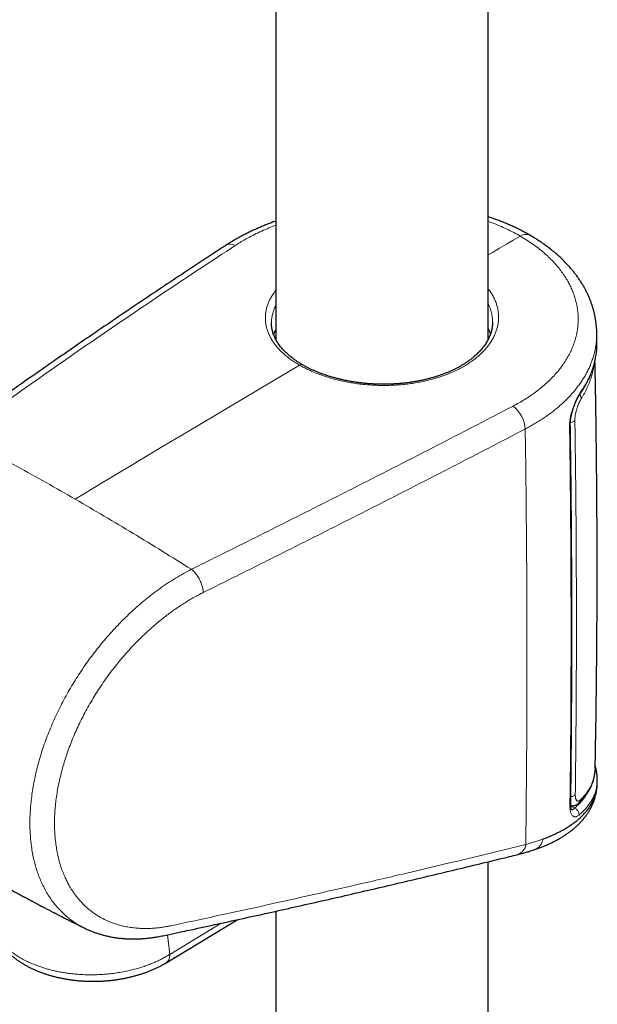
# Model space of a CAD drawing. Header units: millimetres. Extents: x 8 to 778, y 12 to 1829.
# Tile 16 of 256: x 633 to 681, y 520 to 603. Entities that reach past the tile are written whole.
import ezdxf

# ---------------------------------------------------------------- set-up
doc = ezdxf.new("R2010")
doc.units = ezdxf.units.MM

msp = doc.modelspace()

# ---------------------------------------------------------------- linework, layer by layer
at = {"color": 7, "linetype": 'Continuous', "lineweight": 30}
for p, q in [((654.036, 812.48), (654.036, 576.03)), ((671.836, 576.042), (671.836, 808.573)), ((680.969, 575.891), (680.95, 576.68)), ((671.874, 576.111), (671.836, 576.216)), ((680.994, 538.817), (680.999, 539.05)), ((680.996, 539.058), (680.996, 539.05)), ((671.836, 325.053), (671.836, 532.242)), ((654.036, 528.097), (654.036, 326.104)), ((644.831, 523.767), (650.779, 527.378)), ((644.83, 523.768), (644.827, 523.766))]:
    msp.add_line(p, q, dxfattribs=at)
at = {"color": 8, "linetype": 'Continuous', "lineweight": 0}
for p, q in [((678.773, 536.893), (679.079, 536.731)), ((645.132, 524.47), (649.44, 527.086)), ((645.132, 524.47), (644.944, 526.117))]:
    msp.add_line(p, q, dxfattribs=at)
at = {"color": 8, "linetype": 'Continuous', "lineweight": 0, "flags": 128}
for points in [[(674.541, 584.71), (673.954, 584.371), (673.367, 584.031), (672.78, 583.692), (672.194, 583.352), (671.836, 583.144)], [(656.02, 573.89), (653.666, 572.498), (651.312, 571.103), (648.959, 569.704), (646.605, 568.302), (644.252, 566.896), (641.898, 565.486), (639.545, 564.073), (637.192, 562.656)], [(674.947, 568.534), (674.992, 565.341), (675.029, 562.154), (675.058, 558.972), (675.079, 555.794), (675.093, 552.622), (675.098, 549.455), (675.095, 546.293), (675.085, 543.136), (675.066, 539.984), (675.04, 536.838), (675.005, 533.696)]]:
    msp.add_lwpolyline(points, dxfattribs=at)
at = {"color": 7, "linetype": 'Continuous', "lineweight": 30, "flags": 128}
msp.add_lwpolyline([(654.036, 576.216), (654.004, 576.133), (653.993, 576.101)], dxfattribs=at)
at = {"color": 8, "linetype": 'Continuous', "lineweight": 0}
for centre, radius, start, end in [((675.009, 584.067), 0.795, 65.31737, 126.07424), ((650.214, 583.195), 0.831, 60.88331, 118.45625), ((656.169, 573.693), 0.247, 64.83407, 127.14063), ((679.338, 571.693), 0.299, 325.83428, 2.74955), ((679.172, 571.067), 0.492, 4.21685, 45.44212), ((672.325, 568.386), 2.626, 3.22812, 52.15736), ((678.723, 569.645), 0.563, 271.60106, 314.91659), ((678.538, 568.91), 0.196, 312.05437, 359.33093), ((678.767, 538.255), 0.542, 271.11544, 315.41426), ((678.564, 537.077), 0.204, 312.85388, 357.69004), ((679.183, 537.459), 0.399, 314.00744, 354.62009), ((678.918, 536.201), 0.554, 355.23139, 73.06917), ((674.004, 533.807), 1.008, 288.38997, 353.69005)]:
    msp.add_arc(centre, radius, start, end, dxfattribs=at)
at = {"color": 7, "linetype": 'Continuous', "lineweight": 30}
for points, knots in [([(675.341, 584.789), (675.326, 584.798), (675.207, 584.868), (674.979, 584.994), (674.656, 585.166), (674.325, 585.332), (673.988, 585.494), (673.644, 585.649), (673.293, 585.8), (672.936, 585.944), (672.575, 586.083), (672.208, 586.216), (671.96, 586.299), (671.836, 586.341)], [0, 0, 0, 0, 0.014294, 0.112911, 0.210874, 0.308978, 0.407674, 0.50638, 0.605148, 0.704041, 0.803169, 0.900981, 1, 1, 1, 1]), ([(654.036, 585.982), (653.969, 585.958), (653.777, 585.889), (653.466, 585.771), (653.104, 585.627), (652.747, 585.477), (652.395, 585.323), (652.048, 585.163), (651.707, 584.999), (651.372, 584.83), (651.042, 584.655), (650.719, 584.476), (650.404, 584.292), (650.103, 584.109), (649.91, 583.985), (649.818, 583.926)], [0, 0, 0, 0, 0.042612, 0.122956, 0.203126, 0.282189, 0.362521, 0.442786, 0.523042, 0.603341, 0.683776, 0.764995, 0.845025, 0.925572, 1, 1, 1, 1]), ([(680.951, 576.677), (680.951, 576.687), (680.95, 576.788), (680.939, 576.981), (680.917, 577.256), (680.884, 577.531), (680.841, 577.806), (680.788, 578.081), (680.725, 578.355), (680.651, 578.629), (680.568, 578.901), (680.474, 579.171), (680.371, 579.439), (680.258, 579.705), (680.135, 579.967), (680.003, 580.227), (679.861, 580.485), (679.709, 580.742), (679.546, 580.996), (679.374, 581.248), (679.192, 581.497), (679.001, 581.742), (678.801, 581.983), (678.591, 582.221), (678.371, 582.458), (678.141, 582.69), (677.904, 582.918), (677.66, 583.14), (677.407, 583.357), (677.145, 583.571), (676.874, 583.781), (676.595, 583.986), (676.308, 584.186), (676.012, 584.382), (675.71, 584.572), (675.485, 584.708), (675.361, 584.778), (675.341, 584.789)], [0, 0, 0, 0, 0.003098, 0.031755, 0.060525, 0.089452, 0.118518, 0.147706, 0.176996, 0.206367, 0.235797, 0.265261, 0.294737, 0.324192, 0.353601, 0.382904, 0.412553, 0.44244, 0.472419, 0.502515, 0.532751, 0.563155, 0.592979, 0.623608, 0.654404, 0.685264, 0.716058, 0.746684, 0.777021, 0.808042, 0.838943, 0.869896, 0.900922, 0.932037, 0.963309, 0.994114, 1, 1, 1, 1]), ([(649.818, 583.925), (649.728, 583.867), (648.983, 583.384), (647.592, 582.47), (645.644, 581.184), (643.704, 579.892), (641.772, 578.593), (639.847, 577.289), (637.931, 575.979), (636.022, 574.664), (634.122, 573.342), (632.23, 572.015), (630.345, 570.682), (628.468, 569.343), (627.222, 568.445), (626.599, 567.996)], [0, 0, 0, 0, 0.011377, 0.093868, 0.176347, 0.25881, 0.341255, 0.423679, 0.506079, 0.588452, 0.670796, 0.753107, 0.835385, 0.917672, 1, 1, 1, 1]), ([(656.274, 573.917), (656.268, 573.92), (656.191, 573.964), (656.048, 574.051), (655.846, 574.179), (655.654, 574.31), (655.472, 574.442), (655.297, 574.578), (655.131, 574.716), (654.972, 574.857), (654.823, 574.999), (654.682, 575.144), (654.55, 575.291), (654.426, 575.44), (654.311, 575.591), (654.206, 575.743), (654.109, 575.896), (654.021, 576.052), (653.943, 576.209), (653.874, 576.367), (653.814, 576.525), (653.764, 576.683), (653.724, 576.843), (653.693, 577.006), (653.672, 577.17), (653.662, 577.313), (653.662, 577.401), (653.662, 577.435)], [0, 0, 0, 0, 0.003276, 0.045065, 0.086777, 0.128272, 0.169433, 0.210194, 0.251782, 0.293, 0.334219, 0.375506, 0.416945, 0.458634, 0.50064, 0.541938, 0.584019, 0.62637, 0.668931, 0.711639, 0.754429, 0.797251, 0.840299, 0.884176, 0.928424, 0.972908, 1, 1, 1, 1]), ([(672.209, 577.513), (672.209, 577.486), (672.21, 577.4), (672.201, 577.258), (672.181, 577.086), (672.151, 576.914), (672.11, 576.743), (672.06, 576.572), (672, 576.402), (671.93, 576.233), (671.85, 576.066), (671.762, 575.902), (671.664, 575.741), (671.558, 575.581), (671.442, 575.423), (671.316, 575.267), (671.182, 575.113), (671.038, 574.96), (670.886, 574.811), (670.724, 574.663), (670.555, 574.519), (670.377, 574.378), (670.192, 574.241), (669.998, 574.107), (669.798, 573.978), (669.591, 573.852), (669.377, 573.731), (669.156, 573.614), (668.927, 573.501), (668.69, 573.391), (668.447, 573.286), (668.197, 573.185), (667.943, 573.09), (667.684, 573), (667.42, 572.915), (667.15, 572.835), (666.875, 572.76), (666.595, 572.69), (666.311, 572.625), (666.023, 572.566), (665.732, 572.513), (665.438, 572.465), (665.141, 572.422), (664.843, 572.386), (664.542, 572.355), (664.24, 572.33), (663.935, 572.311), (663.629, 572.297), (663.322, 572.29), (663.014, 572.288), (662.707, 572.292), (662.399, 572.302), (662.091, 572.317), (661.785, 572.338), (661.481, 572.365), (661.18, 572.397), (660.881, 572.435), (660.582, 572.479), (660.286, 572.528), (659.992, 572.583), (659.701, 572.643), (659.415, 572.708), (659.134, 572.778), (658.857, 572.853), (658.585, 572.933), (658.317, 573.017), (658.055, 573.107), (657.798, 573.201), (657.546, 573.299), (657.299, 573.403), (657.06, 573.51), (656.827, 573.621), (656.602, 573.736), (656.417, 573.835), (656.311, 573.897), (656.275, 573.918)], [0, 0, 0, 0, 0.0069963, 0.0215916, 0.0361289, 0.0506201, 0.0650927, 0.0795788, 0.0940311, 0.1084109, 0.1226833, 0.1368244, 0.1507626, 0.16466, 0.17856, 0.1924627, 0.2063674, 0.2202714, 0.2341702, 0.2480588, 0.2619313, 0.2757813, 0.2896019, 0.3033862, 0.3171271, 0.3308179, 0.3444953, 0.3580871, 0.3718044, 0.3856052, 0.3994471, 0.4132821, 0.4270558, 0.4407512, 0.4543893, 0.4681883, 0.4819969, 0.4958147, 0.5096414, 0.5234767, 0.5373182, 0.5511014, 0.5649226, 0.5787077, 0.5924804, 0.6062631, 0.6200728, 0.6339327, 0.6478472, 0.6616391, 0.6754779, 0.6893679, 0.7032748, 0.7171546, 0.7309694, 0.7447043, 0.7584655, 0.7723046, 0.7861914, 0.8000962, 0.8139819, 0.8278158, 0.8415716, 0.855291, 0.8690899, 0.8828503, 0.8965961, 0.9103505, 0.9241302, 0.9379592, 0.9518381, 0.9654095, 0.9791908, 0.9930103, 1, 1, 1, 1]), ([(654.036, 576.917), (654.033, 576.911), (653.99, 576.835), (653.925, 576.684), (653.863, 576.538), (653.839, 576.464), (653.839, 576.463)], [0, 0, 0, 0, 0.035579, 0.514633, 0.993686, 1, 1, 1, 1]), ([(671.836, 576.964), (671.847, 576.942), (671.898, 576.846), (671.964, 576.69), (672.011, 576.556), (672.032, 576.497)], [0, 0, 0, 0, 0.146979, 0.625761, 1, 1, 1, 1]), ([(680.967, 575.528), (680.968, 575.538), (680.971, 575.597), (680.97, 575.656), (680.97, 575.706)], [0, 0, 0, 0, 0.154365, 1, 1, 1, 1]), ([(680.97, 575.715), (680.971, 575.752), (680.972, 575.811), (680.97, 575.87), (680.969, 575.891)], [0, 0, 0, 0, 0.63097, 1, 1, 1, 1]), ([(679.584, 571.526), (679.631, 571.595), (679.734, 571.745), (679.879, 571.978), (680.022, 572.224), (680.155, 572.472), (680.278, 572.721), (680.391, 572.972), (680.495, 573.226), (680.588, 573.481), (680.671, 573.738), (680.744, 573.995), (680.807, 574.254), (680.86, 574.513), (680.903, 574.774), (680.936, 575.035), (680.957, 575.276), (680.963, 575.431), (680.966, 575.499)], [0, 0, 0, 0, 0.055566, 0.120377, 0.184902, 0.24901, 0.312415, 0.376767, 0.440874, 0.50479, 0.568573, 0.632279, 0.695972, 0.759699, 0.823521, 0.887262, 0.950502, 1, 1, 1, 1]), ([(680.819, 540.038), (680.826, 540.408), (680.854, 541.756), (680.892, 544.082), (680.931, 547.015), (680.96, 549.948), (680.978, 552.881), (680.987, 555.814), (680.985, 558.747), (680.973, 561.68), (680.951, 564.613), (680.919, 567.545), (680.876, 570.478), (680.838, 572.712), (680.81, 573.968), (680.804, 574.247)], [0, 0, 0, 0, 0.03251, 0.118239, 0.203969, 0.289699, 0.37543, 0.46116, 0.546889, 0.632617, 0.718342, 0.804065, 0.889785, 0.975501, 1, 1, 1, 1]), ([(678.735, 568.908), (678.735, 568.92), (678.734, 568.964), (678.736, 569.045), (678.742, 569.151), (678.752, 569.263), (678.767, 569.379), (678.786, 569.498), (678.809, 569.621), (678.837, 569.747), (678.868, 569.876), (678.904, 570.007), (678.942, 570.138), (678.984, 570.269), (679.029, 570.397), (679.076, 570.522), (679.125, 570.646), (679.177, 570.768), (679.23, 570.886), (679.284, 571), (679.339, 571.109), (679.394, 571.212), (679.447, 571.307), (679.5, 571.394), (679.546, 571.467), (679.574, 571.508), (679.585, 571.525)], [0, 0, 0, 0, 0.015614, 0.054862, 0.094726, 0.135079, 0.175796, 0.216376, 0.257243, 0.29907, 0.341685, 0.384898, 0.428486, 0.472213, 0.515774, 0.559395, 0.60362, 0.648539, 0.694017, 0.739878, 0.785913, 0.831821, 0.877308, 0.922184, 0.967171, 1, 1, 1, 1]), ([(678.769, 537.069), (678.774, 537.475), (678.793, 538.828), (678.816, 541.133), (678.839, 543.983), (678.855, 546.837), (678.864, 549.696), (678.865, 552.558), (678.86, 555.425), (678.847, 558.296), (678.827, 561.17), (678.799, 564.049), (678.769, 566.628), (678.745, 568.248), (678.735, 568.906)], [0, 0, 0, 0, 0.03859, 0.128587, 0.218583, 0.308578, 0.39857, 0.48856, 0.578547, 0.668532, 0.758514, 0.848493, 0.938468, 1, 1, 1, 1]), ([(680.999, 539.058), (681, 539.107), (681.001, 539.221), (680.993, 539.4), (680.974, 539.597), (680.945, 539.796), (680.906, 539.996), (680.866, 540.165), (680.835, 540.267), (680.824, 540.302)], [0, 0, 0, 0, 0.1190408, 0.276172, 0.435501, 0.5949963, 0.754893, 0.9153986, 1, 1, 1, 1]), ([(679.46, 537.173), (679.483, 537.195), (679.562, 537.269), (679.687, 537.399), (679.835, 537.564), (679.971, 537.732), (680.098, 537.903), (680.214, 538.076), (680.321, 538.251), (680.416, 538.429), (680.502, 538.609), (680.577, 538.792), (680.643, 538.976), (680.698, 539.162), (680.743, 539.35), (680.778, 539.538), (680.801, 539.729), (680.814, 539.859), (680.815, 539.925), (680.815, 539.926)], [0, 0, 0, 0, 0.027537, 0.094961, 0.162163, 0.228642, 0.294697, 0.360324, 0.425528, 0.490324, 0.554741, 0.618818, 0.682606, 0.746174, 0.809439, 0.872157, 0.935167, 0.998426, 1, 1, 1, 1]), ([(675.759, 533.269), (675.789, 533.28), (675.924, 533.325), (676.156, 533.41), (676.454, 533.525), (676.741, 533.645), (677.02, 533.77), (677.292, 533.9), (677.559, 534.037), (677.817, 534.18), (678.067, 534.327), (678.307, 534.48), (678.538, 534.638), (678.759, 534.8), (678.97, 534.967), (679.171, 535.138), (679.362, 535.314), (679.543, 535.494), (679.713, 535.677), (679.872, 535.864), (680.02, 536.054), (680.157, 536.246), (680.284, 536.441), (680.4, 536.639), (680.505, 536.839), (680.601, 537.042), (680.686, 537.247), (680.76, 537.453), (680.823, 537.659), (680.877, 537.869), (680.921, 538.081), (680.955, 538.295), (680.979, 538.511), (680.991, 538.672), (680.992, 538.762), (680.993, 538.779)], [0, 0, 0, 0, 0.010082, 0.044809, 0.079566, 0.114257, 0.147592, 0.182284, 0.216874, 0.25134, 0.285663, 0.319817, 0.353777, 0.387517, 0.421011, 0.454181, 0.486988, 0.519554, 0.551614, 0.583187, 0.614303, 0.644997, 0.675314, 0.7053, 0.735007, 0.764489, 0.79392, 0.821958, 0.850546, 0.879103, 0.907637, 0.936157, 0.964672, 0.993194, 1, 1, 1, 1]), ([(676.436, 534.148), (676.582, 534.203), (676.875, 534.314), (677.29, 534.493), (677.688, 534.681), (678.066, 534.88), (678.425, 535.087), (678.763, 535.305), (679.08, 535.531), (679.382, 535.773), (679.668, 536.031), (679.935, 536.306), (680.173, 536.59), (680.383, 536.885), (680.564, 537.189), (680.715, 537.501), (680.835, 537.823), (680.922, 538.148), (680.974, 538.478), (680.997, 538.701), (680.995, 538.817), (680.995, 538.82)], [0, 0, 0, 0, 0.051815, 0.103631, 0.155718, 0.207805, 0.260241, 0.312676, 0.365397, 0.418117, 0.47537, 0.532875, 0.590475, 0.648567, 0.706757, 0.765447, 0.824241, 0.883302, 0.940661, 0.998286, 1, 1, 1, 1]), ([(619.104, 537.565), (619.128, 537.549), (619.218, 537.49), (619.362, 537.394), (619.529, 537.283), (619.666, 537.193), (619.773, 537.122), (619.847, 537.073), (619.894, 537.043), (619.921, 537.025), (619.944, 537.01), (619.969, 536.993), (620, 536.973), (620.053, 536.938), (620.135, 536.884), (620.253, 536.807), (620.394, 536.715), (620.551, 536.613), (620.822, 536.437), (621.191, 536.198), (621.65, 535.903), (622.003, 535.678), (622.252, 535.519), (622.397, 535.428), (622.521, 535.35), (622.617, 535.289), (622.693, 535.241), (622.76, 535.199), (622.838, 535.15), (622.965, 535.07), (623.139, 534.961), (623.362, 534.822), (623.6, 534.674), (623.853, 534.517), (624.116, 534.355), (624.383, 534.191), (624.644, 534.031), (624.897, 533.877), (625.135, 533.732), (625.322, 533.619), (625.455, 533.538), (625.535, 533.49), (625.605, 533.448), (625.676, 533.405), (625.771, 533.348), (625.895, 533.274), (626.052, 533.18), (626.24, 533.068), (626.45, 532.942), (626.677, 532.808), (626.906, 532.673), (627.139, 532.536), (627.373, 532.398), (627.575, 532.28), (627.738, 532.185), (627.857, 532.116), (627.958, 532.057), (628.051, 532.003), (628.147, 531.948), (628.255, 531.886), (628.434, 531.782), (628.683, 531.639), (629, 531.458), (629.323, 531.274), (629.649, 531.089), (629.914, 530.94), (630.117, 530.825), (630.253, 530.749), (630.371, 530.683), (630.462, 530.632), (630.53, 530.595), (630.59, 530.561), (630.661, 530.522), (630.752, 530.471), (630.871, 530.405), (631.019, 530.323), (631.192, 530.228), (631.374, 530.127), (631.559, 530.026), (631.743, 529.925), (631.927, 529.825), (632.11, 529.725), (632.297, 529.623), (632.486, 529.521), (632.675, 529.419), (632.851, 529.324), (633.004, 529.242), (633.128, 529.176), (633.215, 529.129), (633.272, 529.099), (633.313, 529.077), (633.361, 529.051), (633.426, 529.017), (633.508, 528.973), (633.607, 528.921), (633.716, 528.863), (633.865, 528.784), (634.043, 528.69), (634.246, 528.583), (634.441, 528.48), (634.641, 528.376), (634.858, 528.263), (635.052, 528.162), (635.21, 528.08), (635.316, 528.025), (635.394, 527.985), (635.458, 527.952), (635.527, 527.916), (635.613, 527.872), (635.719, 527.817), (635.842, 527.754), (635.985, 527.681), (636.14, 527.602), (636.299, 527.521), (636.457, 527.441), (636.657, 527.339), (636.897, 527.218), (637.178, 527.077), (637.467, 526.932), (637.72, 526.806), (637.88, 526.727), (637.937, 526.699)], [0, 0, 0, 0, 0.00399, 0.014887, 0.024128, 0.031712, 0.037638, 0.041907, 0.044099, 0.045308, 0.046436, 0.047847, 0.049541, 0.051517, 0.056703, 0.063187, 0.07097, 0.079986, 0.089205, 0.115734, 0.140905, 0.164715, 0.173821, 0.181741, 0.188475, 0.194022, 0.197548, 0.200806, 0.205041, 0.21032, 0.22146, 0.233552, 0.246575, 0.260204, 0.27479, 0.28921, 0.303461, 0.31719, 0.330055, 0.342021, 0.347343, 0.35158, 0.354861, 0.358557, 0.363043, 0.370113, 0.378539, 0.388321, 0.400279, 0.412387, 0.424644, 0.437051, 0.449609, 0.462034, 0.469362, 0.475684, 0.481001, 0.485509, 0.490504, 0.496223, 0.502665, 0.519045, 0.53586, 0.552985, 0.570239, 0.587388, 0.5949, 0.602358, 0.608731, 0.613542, 0.616792, 0.619387, 0.623062, 0.627849, 0.63375, 0.641807, 0.6512, 0.660858, 0.6705, 0.680124, 0.689731, 0.699321, 0.708894, 0.718905, 0.728897, 0.7384, 0.746395, 0.752847, 0.757756, 0.759985, 0.761743, 0.764136, 0.767467, 0.771738, 0.776948, 0.782879, 0.788677, 0.800114, 0.810586, 0.820219, 0.830426, 0.841598, 0.853737, 0.860598, 0.866034, 0.870038, 0.872616, 0.87594, 0.880721, 0.885979, 0.892307, 0.899707, 0.907951, 0.916172, 0.924284, 0.932287, 0.946934, 0.9612, 0.975478, 0.991318, 1, 1, 1, 1]), ([(678.847, 536.593), (678.847, 536.593), (678.848, 536.592), (678.844, 536.596), (678.838, 536.609), (678.827, 536.631), (678.815, 536.663), (678.803, 536.705), (678.791, 536.757), (678.781, 536.818), (678.773, 536.887), (678.769, 536.965), (678.767, 537.026), (678.768, 537.063), (678.768, 537.07)], [0, 0, 0, 0, 0.00081, 0.092411, 0.184531, 0.278145, 0.373824, 0.471665, 0.571432, 0.672692, 0.775224, 0.874222, 0.977428, 1, 1, 1, 1]), ([(678.769, 536.966), (678.769, 536.966), (678.795, 536.957), (678.848, 536.949), (678.927, 536.942), (679.006, 536.946), (679.082, 536.959), (679.156, 536.98), (679.228, 537.009), (679.298, 537.046), (679.366, 537.092), (679.42, 537.134), (679.45, 537.164), (679.46, 537.173)], [0, 0, 0, 0, 0.000291, 0.100627, 0.199693, 0.298225, 0.397152, 0.497518, 0.600562, 0.707795, 0.821048, 0.94244, 1, 1, 1, 1]), ([(637.939, 526.698), (637.943, 526.696), (638.032, 526.65), (638.213, 526.567), (638.482, 526.45), (638.757, 526.343), (639.036, 526.244), (639.319, 526.155), (639.608, 526.075), (639.9, 526.004), (640.197, 525.942), (640.499, 525.89), (640.805, 525.846), (641.114, 525.812), (641.426, 525.788), (641.74, 525.773), (642.058, 525.767), (642.378, 525.771), (642.701, 525.785), (643.027, 525.808), (643.356, 525.84), (643.688, 525.883), (643.979, 525.928), (644.242, 525.974), (644.468, 526.018), (644.802, 526.086), (645.214, 526.174), (645.716, 526.284), (646.275, 526.403), (647.437, 526.652), (649.179, 527.028), (651.435, 527.521), (653.684, 528.017), (655.927, 528.518), (658.162, 529.024), (660.391, 529.533), (662.613, 530.047), (664.828, 530.565), (667.036, 531.087), (669.238, 531.613), (671.432, 532.143), (673.127, 532.556), (674.087, 532.794), (674.321, 532.851)], [0, 0, 0, 0, 0.000325, 0.008557, 0.016831, 0.025107, 0.033389, 0.041683, 0.049997, 0.058334, 0.066701, 0.075103, 0.083545, 0.092017, 0.100463, 0.108909, 0.117367, 0.125845, 0.134349, 0.142884, 0.151458, 0.160076, 0.168744, 0.173978, 0.180409, 0.18639, 0.200621, 0.213328, 0.226994, 0.246104, 0.307279, 0.368511, 0.429697, 0.490882, 0.552066, 0.613247, 0.674427, 0.735606, 0.796783, 0.857959, 0.919133, 0.980306, 1, 1, 1, 1]), ([(674.322, 532.851), (674.337, 532.855), (674.464, 532.885), (674.7, 532.947), (675.028, 533.038), (675.351, 533.135), (675.594, 533.211), (675.727, 533.257), (675.758, 533.268)], [0, 0, 0, 0, 0.02928, 0.252109, 0.479279, 0.705803, 0.931825, 1, 1, 1, 1]), ([(630.058, 527.455), (630.064, 527.414), (630.078, 527.304), (630.112, 527.128), (630.16, 526.927), (630.219, 526.728), (630.287, 526.53), (630.365, 526.334), (630.452, 526.14), (630.55, 525.949), (630.657, 525.76), (630.775, 525.574), (630.902, 525.39), (631.039, 525.21), (631.185, 525.033), (631.341, 524.86), (631.506, 524.691), (631.68, 524.525), (631.863, 524.364), (632.055, 524.208), (632.256, 524.057), (632.464, 523.91), (632.68, 523.769), (632.904, 523.634), (633.135, 523.504), (633.372, 523.38), (633.615, 523.262), (633.865, 523.15), (634.12, 523.044), (634.38, 522.944), (634.645, 522.851), (634.915, 522.764), (635.188, 522.683), (635.466, 522.609), (635.747, 522.541), (636.032, 522.479), (636.319, 522.424), (636.609, 522.375), (636.902, 522.333), (637.197, 522.297), (637.493, 522.268), (637.791, 522.245), (638.09, 522.229), (638.389, 522.219), (638.69, 522.216), (638.99, 522.219), (639.291, 522.228), (639.591, 522.245), (639.89, 522.267), (640.189, 522.296), (640.486, 522.332), (640.781, 522.374), (641.075, 522.422), (641.366, 522.477), (641.655, 522.538), (641.941, 522.605), (642.224, 522.679), (642.504, 522.759), (642.78, 522.846), (643.052, 522.938), (643.319, 523.037), (643.582, 523.142), (643.84, 523.253), (644.093, 523.37), (644.34, 523.493), (644.581, 523.623), (644.743, 523.714), (644.823, 523.763), (644.827, 523.765)], [0, 0, 0, 0, 0.008493, 0.02246, 0.03646, 0.050511, 0.064626, 0.07882, 0.093105, 0.107494, 0.121996, 0.136619, 0.151367, 0.166243, 0.181248, 0.196378, 0.211628, 0.22699, 0.242453, 0.258006, 0.273636, 0.28933, 0.305075, 0.320858, 0.336669, 0.352497, 0.368334, 0.38417, 0.399999, 0.415819, 0.431626, 0.447417, 0.463192, 0.478951, 0.494693, 0.510419, 0.526131, 0.541828, 0.557514, 0.573189, 0.588855, 0.604515, 0.62017, 0.635822, 0.651474, 0.667127, 0.682783, 0.698443, 0.714111, 0.729787, 0.745475, 0.761176, 0.776891, 0.792624, 0.808375, 0.824146, 0.839939, 0.855755, 0.871596, 0.887461, 0.903352, 0.919269, 0.93521, 0.951175, 0.967162, 0.983168, 0.999188, 1, 1, 1, 1])]:
    msp.add_open_spline(points, degree=3, knots=knots, dxfattribs=at)
at = {"color": 8, "linetype": 'Continuous', "lineweight": 0}
for points, knots in [([(650.618, 583.921), (650.759, 584.011), (651.04, 584.19), (651.484, 584.449), (651.98, 584.719), (652.535, 584.997), (653.131, 585.269), (653.633, 585.482), (653.933, 585.596), (654.036, 585.635)], [0, 0, 0, 0, 0.139087, 0.278224, 0.417311, 0.590272, 0.763234, 0.91907, 1, 1, 1, 1]), ([(671.836, 585.954), (671.951, 585.912), (672.281, 585.794), (672.805, 585.579), (673.407, 585.308), (673.989, 585.02), (674.357, 584.813), (674.541, 584.71)], [0, 0, 0, 0, 0.118566, 0.336913, 0.557902, 0.779011, 1, 1, 1, 1]), ([(673.936, 570.46), (674.104, 570.55), (674.439, 570.729), (674.917, 571.014), (675.376, 571.311), (675.818, 571.623), (676.24, 571.95), (676.643, 572.291), (677.02, 572.643), (677.368, 573.002), (677.688, 573.366), (677.979, 573.735), (678.244, 574.112), (678.484, 574.499), (678.7, 574.897), (678.888, 575.303), (679.048, 575.715), (679.177, 576.126), (679.276, 576.538), (679.346, 576.948), (679.388, 577.359), (679.401, 577.775), (679.385, 578.194), (679.339, 578.617), (679.263, 579.038), (679.158, 579.453), (679.025, 579.86), (678.865, 580.26), (678.678, 580.656), (678.462, 581.049), (678.216, 581.439), (677.939, 581.826), (677.636, 582.205), (677.297, 582.583), (676.921, 582.96), (676.508, 583.334), (676.063, 583.698), (675.586, 584.05), (675.08, 584.39), (674.721, 584.603), (674.541, 584.71)], [0, 0, 0, 0, 0.025444, 0.05091, 0.076376, 0.10182, 0.128011, 0.154226, 0.180441, 0.206632, 0.232098, 0.257587, 0.283075, 0.308541, 0.334751, 0.360984, 0.387217, 0.413427, 0.438961, 0.464517, 0.490073, 0.515607, 0.541882, 0.56818, 0.594479, 0.620753, 0.646353, 0.671976, 0.697598, 0.723198, 0.749538, 0.775902, 0.802266, 0.828606, 0.856891, 0.885191, 0.913477, 0.942312, 0.971164, 1, 1, 1, 1]), ([(627.454, 568.017), (628.398, 568.697), (630.286, 570.058), (633.139, 572.08), (636.008, 574.089), (638.895, 576.084), (641.799, 578.065), (644.721, 580.032), (647.659, 581.986), (649.632, 583.276), (650.618, 583.921)], [0, 0, 0, 0, 0.124965, 0.24993, 0.374909, 0.499888, 0.624909, 0.74993, 0.874965, 1, 1, 1, 1]), ([(656.02, 573.89), (655.899, 573.961), (655.659, 574.104), (655.317, 574.336), (654.99, 574.583), (654.681, 574.844), (654.398, 575.115), (654.142, 575.394), (653.913, 575.68), (653.713, 575.972), (653.544, 576.27), (653.403, 576.573), (653.293, 576.881), (653.212, 577.191), (653.162, 577.503), (653.143, 577.816), (653.156, 578.129), (653.2, 578.441), (653.274, 578.752), (653.379, 579.061), (653.513, 579.366), (653.677, 579.666), (653.85, 579.934), (653.981, 580.099), (654.036, 580.168)], [0, 0, 0, 0, 0.043586, 0.087172, 0.133374, 0.179721, 0.226143, 0.272564, 0.318911, 0.365113, 0.411292, 0.457616, 0.504014, 0.550411, 0.596735, 0.642914, 0.689055, 0.735342, 0.781703, 0.828063, 0.87435, 0.920491, 0.966616, 1, 1, 1, 1]), ([(671.836, 580.31), (671.882, 580.251), (672.005, 580.093), (672.172, 579.828), (672.34, 579.519), (672.477, 579.203), (672.585, 578.883), (672.662, 578.561), (672.707, 578.236), (672.722, 577.91), (672.706, 577.583), (672.659, 577.257), (672.582, 576.933), (672.475, 576.613), (672.336, 576.298), (672.168, 575.987), (671.971, 575.682), (671.745, 575.385), (671.492, 575.096), (671.212, 574.816), (670.905, 574.548), (670.573, 574.289), (670.216, 574.043), (669.836, 573.809), (669.436, 573.588), (669.015, 573.382), (668.575, 573.192), (668.116, 573.016), (667.641, 572.856), (667.151, 572.712), (666.648, 572.584), (666.134, 572.475), (665.61, 572.383), (665.077, 572.308), (664.536, 572.251), (663.99, 572.212), (663.442, 572.191), (662.893, 572.188), (662.343, 572.203), (661.795, 572.236), (661.25, 572.287), (660.71, 572.355), (660.178, 572.441), (659.655, 572.542), (659.143, 572.661), (658.641, 572.796), (658.153, 572.947), (657.68, 573.113), (657.223, 573.293), (656.795, 573.483), (656.391, 573.681), (656.144, 573.82), (656.02, 573.89)], [0, 0, 0, 0, 0.012253, 0.032472, 0.052723, 0.072974, 0.093192, 0.113347, 0.133501, 0.153719, 0.173968, 0.194218, 0.214435, 0.234589, 0.254742, 0.274958, 0.295207, 0.315456, 0.335672, 0.355825, 0.375969, 0.396176, 0.416416, 0.436655, 0.456862, 0.477006, 0.497142, 0.517343, 0.537575, 0.557808, 0.578008, 0.598145, 0.618288, 0.638495, 0.658735, 0.678975, 0.699182, 0.719326, 0.739486, 0.759709, 0.779965, 0.80022, 0.820444, 0.840604, 0.860774, 0.881008, 0.901274, 0.92154, 0.941773, 0.961944, 0.980972, 1, 1, 1, 1]), ([(654.036, 578.918), (654.013, 578.873), (653.957, 578.764), (653.884, 578.59), (653.797, 578.349), (653.72, 578.058), (653.669, 577.736), (653.664, 577.527), (653.662, 577.432)], [0, 0, 0, 0, 0.093764, 0.224778, 0.355792, 0.582919, 0.811003, 1, 1, 1, 1]), ([(672.209, 577.513), (672.21, 577.523), (672.215, 577.633), (672.197, 577.843), (672.157, 578.132), (672.091, 578.409), (672.01, 578.663), (671.924, 578.881), (671.861, 579.009), (671.836, 579.06)], [0, 0, 0, 0, 0.018543, 0.210042, 0.402114, 0.572759, 0.743809, 0.897868, 1, 1, 1, 1]), ([(680.951, 576.677), (680.951, 576.671), (680.963, 576.49), (680.946, 576.15), (680.902, 575.659), (680.82, 575.19), (680.713, 574.749), (680.583, 574.335), (680.435, 573.944), (680.263, 573.555), (680.074, 573.188), (679.875, 572.842), (679.667, 572.517), (679.441, 572.195), (679.206, 571.888), (678.963, 571.596), (678.658, 571.256), (678.336, 570.929), (678, 570.616), (677.723, 570.373), (677.434, 570.135), (677.126, 569.896), (676.799, 569.656), (676.45, 569.417), (676.089, 569.184), (675.718, 568.958), (675.338, 568.741), (675.077, 568.603), (674.947, 568.534)], [0, 0, 0, 0, 0.001989, 0.058971, 0.110292, 0.161712, 0.211832, 0.255197, 0.298563, 0.342169, 0.385775, 0.423577, 0.461379, 0.499341, 0.537302, 0.571586, 0.605899, 0.66364, 0.695719, 0.727797, 0.759972, 0.792148, 0.826898, 0.861648, 0.896522, 0.931396, 0.965683, 1, 1, 1, 1]), ([(679.637, 571.708), (679.728, 571.845), (679.911, 572.12), (680.149, 572.542), (680.36, 572.971), (680.541, 573.409), (680.692, 573.852), (680.812, 574.302), (680.9, 574.757), (680.948, 575.164), (680.969, 575.483), (680.969, 575.65), (680.97, 575.715)], [0, 0, 0, 0, 0.108034, 0.216255, 0.325298, 0.434533, 0.5449, 0.655466, 0.76688, 0.8785, 0.952773, 1, 1, 1, 1]), ([(680.735, 573.968), (680.734, 573.961), (680.723, 573.864), (680.691, 573.676), (680.637, 573.405), (680.569, 573.135), (680.472, 572.801), (680.332, 572.405), (680.138, 571.958), (679.918, 571.523), (679.748, 571.243), (679.663, 571.103)], [0, 0, 0, 0, 0.007061, 0.099588, 0.192116, 0.284888, 0.377661, 0.537027, 0.696706, 0.848218, 1, 1, 1, 1]), ([(678.669, 568.764), (678.67, 568.829), (678.671, 568.96), (678.689, 569.17), (678.718, 569.387), (678.76, 569.61), (678.813, 569.836), (678.877, 570.064), (678.949, 570.29), (679.03, 570.513), (679.117, 570.732), (679.21, 570.944), (679.308, 571.146), (679.412, 571.345), (679.523, 571.537), (679.599, 571.651), (679.637, 571.708)], [0, 0, 0, 0, 0.066901, 0.134035, 0.200947, 0.26817, 0.335614, 0.402856, 0.472031, 0.541418, 0.610615, 0.683194, 0.755984, 0.828585, 0.914289, 1, 1, 1, 1]), ([(679.663, 571.103), (679.639, 571.063), (679.59, 570.983), (679.527, 570.859), (679.474, 570.746), (679.433, 570.65), (679.392, 570.548), (679.352, 570.442), (679.315, 570.333), (679.279, 570.222), (679.246, 570.107), (679.217, 569.994), (679.192, 569.886), (679.165, 569.75), (679.144, 569.617), (679.13, 569.488), (679.121, 569.372), (679.121, 569.295), (679.121, 569.246)], [0, 0, 0, 0, 0.094607, 0.190741, 0.245322, 0.300215, 0.356118, 0.412386, 0.466508, 0.520994, 0.576677, 0.6328, 0.681607, 0.730737, 0.824707, 0.872884, 0.921418, 1, 1, 1, 1]), ([(646.939, 556.769), (648.081, 557.334), (650.366, 558.465), (653.775, 560.167), (657.171, 561.872), (660.553, 563.581), (663.921, 565.295), (667.275, 567.012), (670.615, 568.734), (672.829, 569.884), (673.936, 570.46)], [0, 0, 0, 0, 0.124965, 0.24993, 0.374909, 0.499888, 0.624909, 0.74993, 0.874965, 1, 1, 1, 1]), ([(679.121, 569.246), (679.123, 569.109), (679.142, 567.815), (679.173, 565.365), (679.208, 561.902), (679.232, 558.446), (679.245, 554.995), (679.248, 551.55), (679.241, 548.111), (679.222, 544.679), (679.194, 541.265), (679.167, 539), (679.153, 537.874)], [0, 0, 0, 0, 0.013021, 0.122816, 0.232611, 0.342411, 0.452213, 0.56203, 0.671848, 0.781671, 0.891494, 1, 1, 1, 1]), ([(674.947, 568.534), (673.84, 567.958), (671.626, 566.806), (668.285, 565.084), (664.931, 563.365), (661.562, 561.649), (658.178, 559.938), (654.779, 558.23), (651.367, 556.525), (649.08, 555.392), (647.936, 554.825)], [0, 0, 0, 0, 0.124965, 0.249931, 0.37491, 0.499889, 0.62491, 0.749931, 0.874965, 1, 1, 1, 1]), ([(678.703, 536.928), (678.717, 538.102), (678.745, 540.451), (678.773, 543.982), (678.791, 547.52), (678.798, 551.064), (678.794, 554.615), (678.78, 558.172), (678.754, 561.736), (678.718, 565.266), (678.685, 567.611), (678.669, 568.764)], [0, 0, 0, 0, 0.1115085, 0.223017, 0.3345284, 0.4460426, 0.5575726, 0.669104, 0.7806398, 0.8921769, 1, 1, 1, 1]), ([(637.941, 526.701), (637.84, 526.751), (637.592, 526.874), (637.218, 527.102), (636.819, 527.377), (636.443, 527.678), (636.09, 528), (635.756, 528.347), (635.439, 528.722), (635.141, 529.125), (634.862, 529.556), (634.606, 530.01), (634.375, 530.481), (634.171, 530.967), (633.991, 531.467), (633.834, 531.985), (633.7, 532.526), (633.589, 533.089), (633.501, 533.675), (633.439, 534.276), (633.403, 534.884), (633.391, 535.499), (633.403, 536.118), (633.439, 536.748), (633.5, 537.392), (633.586, 538.052), (633.698, 538.725), (633.834, 539.404), (633.994, 540.082), (634.174, 540.756), (634.376, 541.425), (634.599, 542.096), (634.847, 542.773), (635.119, 543.456), (635.416, 544.142), (635.734, 544.825), (636.07, 545.497), (636.423, 546.157), (636.791, 546.804), (637.177, 547.443), (637.584, 548.079), (638.011, 548.71), (638.46, 549.335), (638.925, 549.947), (639.401, 550.541), (639.887, 551.114), (640.382, 551.668), (640.889, 552.206), (641.412, 552.731), (641.95, 553.242), (642.502, 553.738), (643.064, 554.213), (643.657, 554.685), (644.283, 555.15), (644.941, 555.604), (645.604, 556.026), (646.271, 556.419), (646.717, 556.652), (646.939, 556.769)], [0, 0, 0, 0, 0.012387, 0.030454, 0.048505, 0.066056, 0.083623, 0.101189, 0.11874, 0.136808, 0.154892, 0.172976, 0.191044, 0.208499, 0.22597, 0.243441, 0.260896, 0.278862, 0.296845, 0.314829, 0.332795, 0.350184, 0.367588, 0.384992, 0.40238, 0.420275, 0.438186, 0.456097, 0.473992, 0.491362, 0.508747, 0.526132, 0.543502, 0.561374, 0.579263, 0.597151, 0.615024, 0.632426, 0.649842, 0.667258, 0.684659, 0.702561, 0.720478, 0.738396, 0.756297, 0.773788, 0.791293, 0.808798, 0.826289, 0.844283, 0.862294, 0.880305, 0.898299, 0.918616, 0.938968, 0.959332, 0.979684, 1, 1, 1, 1]), ([(647.936, 554.825), (647.933, 554.881), (647.926, 554.992), (647.895, 555.17), (647.851, 555.352), (647.791, 555.537), (647.718, 555.722), (647.632, 555.903), (647.535, 556.078), (647.429, 556.245), (647.314, 556.4), (647.193, 556.54), (647.067, 556.666), (646.982, 556.735), (646.939, 556.769)], [0, 0, 0, 0, 0.083333, 0.166666, 0.25, 0.333333, 0.416666, 0.499999, 0.583333, 0.666666, 0.75, 0.833333, 0.916667, 1, 1, 1, 1]), ([(647.936, 554.825), (647.809, 554.761), (647.554, 554.631), (647.171, 554.422), (646.789, 554.201), (646.407, 553.968), (646.025, 553.723), (645.644, 553.465), (645.265, 553.197), (644.886, 552.915), (644.507, 552.621), (644.15, 552.331), (643.816, 552.048), (643.504, 551.775), (643.196, 551.494), (642.827, 551.147), (642.401, 550.727), (641.922, 550.228), (641.453, 549.71), (641, 549.183), (640.565, 548.648), (640.146, 548.106), (639.74, 547.549), (639.347, 546.979), (638.969, 546.398), (638.605, 545.804), (638.256, 545.2), (637.928, 544.594), (637.621, 543.988), (637.334, 543.381), (637.065, 542.769), (636.814, 542.151), (636.583, 541.53), (636.371, 540.905), (636.18, 540.279), (636.011, 539.658), (635.866, 539.046), (635.742, 538.441), (635.64, 537.84), (635.559, 537.241), (635.501, 536.648), (635.466, 536.06), (635.454, 535.48), (635.464, 534.913), (635.497, 534.362), (635.552, 533.828), (635.629, 533.305), (635.729, 532.793), (635.852, 532.293), (635.999, 531.806), (636.169, 531.335), (636.344, 530.922), (636.517, 530.564), (636.673, 530.272), (636.83, 530.006), (636.986, 529.764), (637.149, 529.529), (637.355, 529.255), (637.612, 528.95), (637.926, 528.622), (638.261, 528.316), (638.582, 528.06), (638.884, 527.847), (639.223, 527.632), (639.562, 527.446), (639.896, 527.289), (640.207, 527.158), (640.581, 527.022), (641.025, 526.892), (641.485, 526.789), (641.954, 526.712), (642.432, 526.663), (642.917, 526.641), (643.413, 526.645), (643.858, 526.672), (644.248, 526.712), (644.579, 526.757), (644.913, 526.812), (645.785, 526.989), (647.255, 527.31), (649.666, 527.826), (652.482, 528.442), (655.636, 529.142), (658.778, 529.85), (661.558, 530.487), (664.217, 531.105), (666.756, 531.701), (669.517, 532.359), (672.268, 533.024), (674.093, 533.472), (675.005, 533.696)], [0, 0, 0, 0, 0.005641, 0.011282, 0.016943, 0.022605, 0.028307, 0.03401, 0.039734, 0.045457, 0.051293, 0.057135, 0.062038, 0.066941, 0.071858, 0.076774, 0.084747, 0.092733, 0.100784, 0.10885, 0.116614, 0.124391, 0.132243, 0.140096, 0.148004, 0.155913, 0.163899, 0.1719, 0.179647, 0.187408, 0.195244, 0.20308, 0.210972, 0.218864, 0.226836, 0.234821, 0.242576, 0.250344, 0.258187, 0.266031, 0.273932, 0.281833, 0.289813, 0.297808, 0.305589, 0.31337, 0.321205, 0.32904, 0.336994, 0.344962, 0.352996, 0.361045, 0.366899, 0.372758, 0.377677, 0.382595, 0.387527, 0.392459, 0.400459, 0.408473, 0.416554, 0.42465, 0.430505, 0.436365, 0.446201, 0.451133, 0.456065, 0.464062, 0.472074, 0.480151, 0.488243, 0.496155, 0.504066, 0.512034, 0.520002, 0.525103, 0.530204, 0.53532, 0.540435, 0.569911, 0.602117, 0.650428, 0.698741, 0.747056, 0.795373, 0.827586, 0.870688, 0.913791, 0.956895, 1, 1, 1, 1]), ([(679.581, 537.422), (679.683, 537.525), (679.874, 537.72), (680.112, 538.02), (680.312, 538.316), (680.48, 538.622), (680.615, 538.938), (680.719, 539.262), (680.786, 539.597), (680.819, 539.856), (680.817, 540.005), (680.816, 540.038)], [0, 0, 0, 0, 0.132865, 0.250107, 0.367557, 0.485938, 0.604536, 0.724423, 0.844537, 0.965625, 1, 1, 1, 1]), ([(680.996, 539.05), (680.996, 539.003), (680.996, 538.841), (680.96, 538.572), (680.891, 538.244), (680.787, 537.925), (680.651, 537.612), (680.482, 537.305), (680.28, 537.005), (680.044, 536.713), (679.777, 536.428), (679.572, 536.246), (679.469, 536.155)], [0, 0, 0, 0, 0.0435587, 0.1512489, 0.2555988, 0.3601344, 0.4654784, 0.5710108, 0.6776506, 0.7844833, 0.8921436, 1, 1, 1, 1]), ([(679.079, 536.731), (679.175, 536.815), (679.368, 536.983), (679.622, 537.248), (679.848, 537.524), (680.004, 537.739), (680.074, 537.866), (680.09, 537.894)], [0, 0, 0, 0, 0.231483, 0.464288, 0.697093, 0.93272, 1, 1, 1, 1]), ([(679.153, 537.874), (679.154, 537.83), (679.154, 537.74), (679.167, 537.639), (679.183, 537.562), (679.2, 537.505), (679.22, 537.455), (679.249, 537.404), (679.287, 537.359), (679.333, 537.332), (679.378, 537.322), (679.421, 537.325), (679.467, 537.339), (679.52, 537.368), (679.558, 537.402), (679.581, 537.422)], [0, 0, 0, 0, 0.091612, 0.185075, 0.242711, 0.300768, 0.360113, 0.419886, 0.513453, 0.608547, 0.679459, 0.750947, 0.824184, 0.897995, 1, 1, 1, 1]), ([(679.469, 536.155), (679.435, 536.128), (679.365, 536.075), (679.263, 536.028), (679.163, 536.008), (679.068, 536.019), (678.98, 536.058), (678.902, 536.126), (678.835, 536.222), (678.781, 536.34), (678.742, 536.474), (678.718, 536.618), (678.704, 536.766), (678.703, 536.874), (678.703, 536.928)], [0, 0, 0, 0, 0.0897592, 0.1797719, 0.2694998, 0.3587127, 0.4482173, 0.5373925, 0.6219778, 0.706854, 0.791412, 0.860884, 0.9305353, 1, 1, 1, 1]), ([(678.836, 536.614), (678.841, 536.612), (678.86, 536.605), (678.895, 536.606), (678.94, 536.618), (678.986, 536.643), (679.032, 536.679), (679.063, 536.713), (679.079, 536.731)], [0, 0, 0, 0, 0.070578, 0.25757, 0.440071, 0.623812, 0.811294, 1, 1, 1, 1]), ([(675.005, 533.696), (675.13, 533.731), (675.38, 533.8), (675.742, 533.91), (676.096, 534.026), (676.323, 534.107), (676.436, 534.148)], [0, 0, 0, 0, 0.249531, 0.499249, 0.74953, 1, 1, 1, 1]), ([(676.436, 534.148), (676.424, 534.093), (676.405, 534.009), (676.36, 533.881), (676.308, 533.762), (676.232, 533.635), (676.145, 533.523), (676.045, 533.427), (675.936, 533.349), (675.84, 533.296), (675.778, 533.277), (675.758, 533.271)], [0, 0, 0, 0, 0.12893, 0.198056, 0.321915, 0.446169, 0.570028, 0.693887, 0.81814, 0.941999, 1, 1, 1, 1]), ([(630.06, 527.456), (630.066, 527.405), (630.082, 527.279), (630.128, 527.078), (630.192, 526.854), (630.272, 526.638), (630.363, 526.431), (630.464, 526.234), (630.578, 526.038), (630.732, 525.807), (630.935, 525.541), (631.187, 525.263), (631.428, 525.031), (631.646, 524.843), (631.851, 524.68), (632.067, 524.522), (632.341, 524.338), (632.681, 524.132), (633.074, 523.925), (633.437, 523.755), (633.761, 523.619), (634.066, 523.502), (634.381, 523.393), (634.705, 523.291), (635.038, 523.198), (635.38, 523.112), (635.728, 523.036), (636.074, 522.971), (636.413, 522.916), (636.748, 522.87), (637.085, 522.832), (637.497, 522.796), (637.984, 522.769), (638.515, 522.76), (638.976, 522.768), (639.364, 522.786), (639.71, 522.81), (640.055, 522.843), (640.47, 522.891), (640.952, 522.963), (641.467, 523.061), (641.956, 523.172), (642.418, 523.295), (642.852, 523.428), (643.25, 523.566), (643.6, 523.7), (643.929, 523.839), (644.238, 523.98), (644.542, 524.133), (644.842, 524.295), (645.035, 524.411), (645.132, 524.469)], [0, 0, 0, 0, 0.012565, 0.031434, 0.050338, 0.069337, 0.086547, 0.103757, 0.121074, 0.13839, 0.16638, 0.194485, 0.218077, 0.235231, 0.252385, 0.269645, 0.286904, 0.314802, 0.342813, 0.366327, 0.3846, 0.402874, 0.421276, 0.439677, 0.458277, 0.476877, 0.495612, 0.514347, 0.53149, 0.548633, 0.565881, 0.583129, 0.611004, 0.638993, 0.662485, 0.679678, 0.69687, 0.714167, 0.731465, 0.759421, 0.787489, 0.811048, 0.836272, 0.861577, 0.882494, 0.903457, 0.922303, 0.941182, 0.960156, 0.980058, 1, 1, 1, 1]), ([(645.132, 524.47), (645.132, 524.47), (645.132, 524.434), (645.13, 524.364), (645.12, 524.264), (645.102, 524.169), (645.075, 524.082), (645.042, 524.002), (645.001, 523.931), (644.952, 523.867), (644.897, 523.814), (644.856, 523.781), (644.832, 523.768), (644.83, 523.768)], [0, 0, 0, 0, 0.0005718, 0.1090379, 0.218257, 0.3298513, 0.4422664, 0.5507325, 0.6599516, 0.7715459, 0.883961, 0.9924274, 1, 1, 1, 1])]:
    msp.add_open_spline(points, degree=3, knots=knots, dxfattribs=at)
for points in [[(627.454, 568.017), (628.265, 567.589), (629.886, 566.734), (632.32, 565.408), (634.755, 564.053), (636.379, 563.121), (637.192, 562.656)], [(646.939, 556.769), (646.127, 557.278), (644.502, 558.296), (642.065, 559.782), (639.628, 561.24), (638.004, 562.184), (637.192, 562.656)]]:
    msp.add_open_spline(points, degree=3, dxfattribs=at)

doc.saveas('drawing.dxf')
